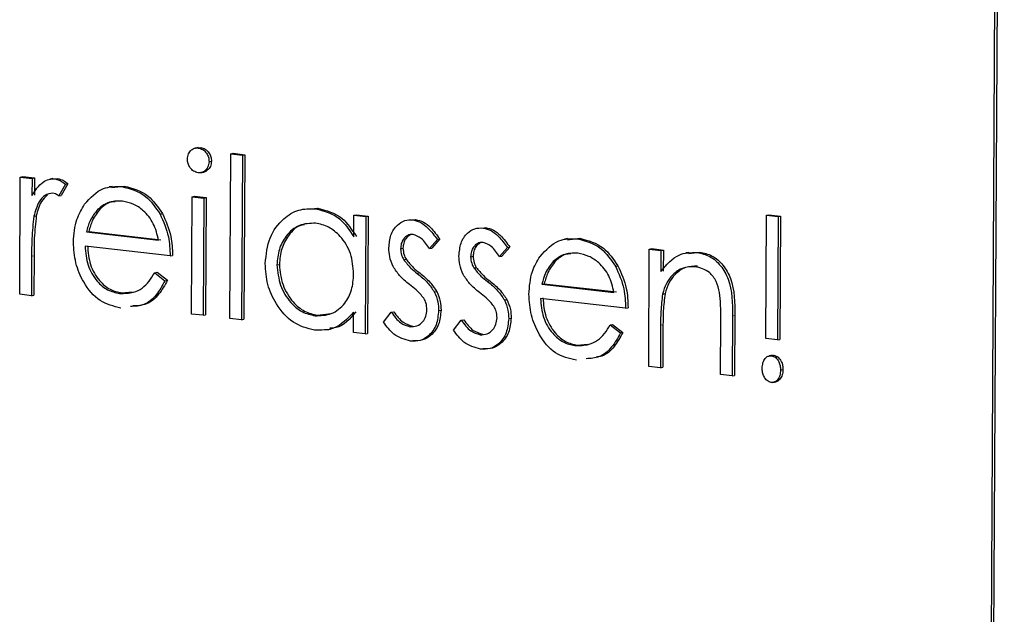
# Model space of a CAD drawing. Header units: millimetres. Extents: x 0 to 2100, y 0 to 1485.
# Tile 38 of 43: x 1699 to 1711, y 1227 to 1235. Entities that reach past the tile are written whole.
import ezdxf

# ---------------------------------------------------------------- set-up
doc = ezdxf.new("R2010")
doc.units = ezdxf.units.MM
doc.header["$LTSCALE"] = 5

msp = doc.modelspace()

# ---------------------------------------------------------------- linework, layer by layer
at = {"color": 7, "linetype": 'Continuous', "lineweight": 25}
for p, q in [((1710.649, 1202.268), (1710.909, 1250.737)), ((1710.679, 1202.274), (1710.939, 1250.742)), ((1701.001, 1233.092), (1700.964, 1233.085)), ((1700.998, 1233.09), (1701.033, 1233.092)), ((1701.003, 1233.086), (1701.033, 1233.092)), ((1701.404, 1233.015), (1701.434, 1233.021)), ((1701.434, 1233.021), (1701.578, 1233.004)), ((1701.136, 1232.918), (1701.166, 1232.924)), ((1701.394, 1230.986), (1701.404, 1233.015)), ((1701.404, 1233.015), (1701.548, 1232.998)), ((1701.548, 1232.998), (1701.537, 1230.969)), ((1701.548, 1232.998), (1701.578, 1233.004)), ((1701.578, 1233.004), (1701.567, 1230.975)), ((1701.034, 1232.782), (1701.071, 1232.789)), ((1698.802, 1231.283), (1698.81, 1232.728)), ((1698.81, 1232.728), (1698.84, 1232.734)), ((1698.81, 1232.728), (1698.954, 1232.712)), ((1698.84, 1232.734), (1698.984, 1232.718)), ((1698.954, 1232.712), (1698.953, 1232.499)), ((1698.954, 1232.712), (1698.984, 1232.718)), ((1698.984, 1232.718), (1698.983, 1232.505)), ((1699.21, 1232.709), (1699.173, 1232.702)), ((1699.207, 1232.706), (1699.27, 1232.71)), ((1699.24, 1232.705), (1699.27, 1232.71)), ((1699.365, 1232.641), (1699.285, 1232.496)), ((1699.395, 1232.646), (1699.315, 1232.502)), ((1699.365, 1232.641), (1699.395, 1232.646)), ((1699.942, 1232.613), (1699.904, 1232.606)), ((1699.94, 1232.6), (1700.091, 1232.616)), ((1700.061, 1232.61), (1700.091, 1232.616)), ((1699.285, 1232.496), (1699.315, 1232.502)), ((1700.92, 1231.04), (1700.928, 1232.486)), ((1700.928, 1232.486), (1700.958, 1232.491)), ((1700.928, 1232.486), (1701.072, 1232.469)), ((1700.958, 1232.491), (1701.102, 1232.475)), ((1701.072, 1232.469), (1701.064, 1231.024)), ((1701.072, 1232.469), (1701.102, 1232.475)), ((1701.102, 1232.475), (1701.094, 1231.029)), ((1699.765, 1232.331), (1699.795, 1232.337)), ((1702.391, 1232.335), (1702.479, 1232.343)), ((1702.449, 1232.337), (1702.479, 1232.343)), ((1698.977, 1232.245), (1699.007, 1232.251)), ((1700.532, 1232.272), (1700.562, 1232.278)), ((1702.922, 1231.99), (1702.923, 1232.257)), ((1702.923, 1232.257), (1702.953, 1232.263)), ((1702.923, 1232.257), (1703.067, 1232.241)), ((1702.953, 1232.263), (1703.097, 1232.246)), ((1703.067, 1232.241), (1703.059, 1230.795)), ((1703.067, 1232.241), (1703.097, 1232.246)), ((1703.097, 1232.246), (1703.089, 1230.801)), ((1703.651, 1232.199), (1703.681, 1232.205)), ((1707.998, 1230.737), (1708.006, 1232.259)), ((1708.006, 1232.259), (1708.036, 1232.264)), ((1708.006, 1232.259), (1708.15, 1232.242)), ((1708.036, 1232.264), (1708.18, 1232.248)), ((1708.15, 1232.242), (1708.142, 1230.72)), ((1708.15, 1232.242), (1708.18, 1232.248)), ((1708.18, 1232.248), (1708.172, 1230.726)), ((1699.624, 1232.051), (1699.654, 1232.057)), ((1699.624, 1232.051), (1700.514, 1231.95)), ((1699.654, 1232.057), (1700.544, 1231.955)), ((1704.515, 1232.1), (1704.545, 1232.106)), ((1703.951, 1231.959), (1703.852, 1231.846)), ((1703.98, 1231.965), (1703.882, 1231.852)), ((1703.951, 1231.959), (1703.98, 1231.965)), ((1705.556, 1231.97), (1705.519, 1231.963)), ((1705.554, 1231.956), (1705.706, 1231.973)), ((1705.676, 1231.967), (1705.706, 1231.973)), ((1700.657, 1231.756), (1699.608, 1231.876)), ((1703.497, 1231.844), (1703.527, 1231.85)), ((1703.852, 1231.846), (1703.882, 1231.852)), ((1704.814, 1231.86), (1704.716, 1231.747)), ((1704.844, 1231.866), (1704.746, 1231.753)), ((1704.814, 1231.86), (1704.844, 1231.866)), ((1706.556, 1230.394), (1706.563, 1231.84)), ((1706.563, 1231.84), (1706.593, 1231.846)), ((1706.563, 1231.84), (1706.707, 1231.824)), ((1706.593, 1231.846), (1706.737, 1231.829)), ((1706.707, 1231.824), (1706.706, 1231.563)), ((1706.707, 1231.824), (1706.737, 1231.829)), ((1706.737, 1231.829), (1706.736, 1231.569)), ((1707.05, 1231.785), (1707.183, 1231.804)), ((1707.154, 1231.798), (1707.183, 1231.804)), ((1698.949, 1231.752), (1698.946, 1231.266)), ((1698.979, 1231.758), (1698.976, 1231.272)), ((1700.657, 1231.756), (1700.687, 1231.761)), ((1703.536, 1231.709), (1703.566, 1231.714)), ((1704.361, 1231.745), (1704.391, 1231.751)), ((1704.716, 1231.747), (1704.746, 1231.753)), ((1705.38, 1231.688), (1705.409, 1231.694)), ((1707.051, 1231.8), (1707.014, 1231.793)), ((1701.973, 1231.645), (1702.003, 1231.65)), ((1704.4, 1231.61), (1704.43, 1231.615)), ((1706.146, 1231.629), (1706.176, 1231.634)), ((1700.466, 1231.549), (1700.496, 1231.555)), ((1700.466, 1231.549), (1700.593, 1231.451)), ((1700.496, 1231.555), (1700.623, 1231.457)), ((1700.593, 1231.451), (1700.623, 1231.457)), ((1703.913, 1231.313), (1703.943, 1231.319)), ((1705.239, 1231.408), (1705.268, 1231.414)), ((1705.239, 1231.408), (1706.128, 1231.306)), ((1705.268, 1231.414), (1706.158, 1231.312)), ((1698.946, 1231.266), (1698.802, 1231.283)), ((1698.946, 1231.266), (1698.976, 1231.272)), ((1700.033, 1231.294), (1700.063, 1231.3)), ((1700.063, 1231.3), (1700.189, 1231.312)), ((1704.777, 1231.214), (1704.807, 1231.22)), ((1706.271, 1231.112), (1705.223, 1231.232)), ((1706.727, 1231.286), (1706.757, 1231.292)), ((1703.966, 1231.084), (1703.996, 1231.089)), ((1706.271, 1231.112), (1706.301, 1231.118)), ((1701.064, 1231.024), (1700.92, 1231.04)), ((1701.064, 1231.024), (1701.094, 1231.029)), ((1701.537, 1230.969), (1701.394, 1230.986)), ((1701.537, 1230.969), (1701.567, 1230.975)), ((1702.443, 1231.018), (1702.472, 1231.024)), ((1702.472, 1231.024), (1702.643, 1231.048)), ((1702.915, 1230.812), (1702.917, 1231.062)), ((1703.287, 1230.94), (1703.383, 1231.063)), ((1703.383, 1231.063), (1703.413, 1231.068)), ((1704.15, 1230.841), (1704.246, 1230.964)), ((1704.246, 1230.964), (1704.276, 1230.969)), ((1704.83, 1230.985), (1704.86, 1230.99)), ((1707.44, 1230.293), (1707.444, 1230.973)), ((1707.588, 1231.015), (1707.584, 1230.277)), ((1707.618, 1231.021), (1707.614, 1230.282)), ((1702.595, 1230.845), (1702.632, 1230.853)), ((1703.614, 1230.884), (1703.644, 1230.889)), ((1706.081, 1230.906), (1706.11, 1230.911)), ((1706.081, 1230.906), (1706.208, 1230.808)), ((1706.11, 1230.911), (1706.238, 1230.814)), ((1706.702, 1230.901), (1706.7, 1230.378)), ((1706.732, 1230.906), (1706.729, 1230.384)), ((1703.059, 1230.795), (1702.915, 1230.812)), ((1703.059, 1230.795), (1703.089, 1230.801)), ((1704.478, 1230.785), (1704.508, 1230.79)), ((1706.208, 1230.808), (1706.238, 1230.814)), ((1708.142, 1230.72), (1707.998, 1230.737)), ((1708.142, 1230.72), (1708.172, 1230.726)), ((1705.647, 1230.651), (1705.677, 1230.657)), ((1705.677, 1230.657), (1705.803, 1230.668)), ((1708.076, 1230.531), (1708.039, 1230.524)), ((1708.069, 1230.526), (1708.099, 1230.531)), ((1708.073, 1230.528), (1708.099, 1230.531)), ((1706.7, 1230.378), (1706.556, 1230.394)), ((1706.7, 1230.378), (1706.729, 1230.384)), ((1708.181, 1230.348), (1708.211, 1230.354)), ((1707.584, 1230.277), (1707.44, 1230.293)), ((1707.584, 1230.277), (1707.614, 1230.282)), ((1708.088, 1230.196), (1708.126, 1230.203))]:
    msp.add_line(p, q, dxfattribs=at)
at = {"color": 8, "linetype": 'Continuous', "lineweight": 18}
for p, q in [((1698.949, 1231.752), (1698.979, 1231.758)), ((1703.703, 1231.541), (1703.733, 1231.546)), ((1704.567, 1231.442), (1704.597, 1231.447)), ((1707.588, 1231.015), (1707.618, 1231.021)), ((1706.702, 1230.901), (1706.732, 1230.906))]:
    msp.add_line(p, q, dxfattribs=at)
at = {"color": 7, "linetype": 'Continuous', "lineweight": 25}
for points, knots in [([(1700.869, 1232.949), (1700.872, 1232.972), (1700.877, 1233.018), (1700.915, 1233.062), (1700.958, 1233.087), (1700.988, 1233.087), (1701.003, 1233.086)], [0, 0, 0, 0, 0.279289, 0.558897, 0.779452, 1, 1, 1, 1]), ([(1701.003, 1233.086), (1701.022, 1233.082), (1701.06, 1233.073), (1701.104, 1233.028), (1701.132, 1232.974), (1701.135, 1232.937), (1701.136, 1232.918)], [0, 0, 0, 0, 0.279869, 0.559866, 0.779911, 1, 1, 1, 1]), ([(1701.033, 1233.092), (1701.052, 1233.087), (1701.09, 1233.078), (1701.134, 1233.033), (1701.162, 1232.98), (1701.165, 1232.942), (1701.166, 1232.924)], [0, 0, 0, 0, 0.279869, 0.559866, 0.779911, 1, 1, 1, 1]), ([(1701.001, 1232.782), (1700.982, 1232.787), (1700.945, 1232.796), (1700.902, 1232.84), (1700.874, 1232.893), (1700.871, 1232.93), (1700.869, 1232.949)], [0, 0, 0, 0, 0.279784, 0.559698, 0.779921, 1, 1, 1, 1]), ([(1701.136, 1232.918), (1701.133, 1232.895), (1701.128, 1232.849), (1701.089, 1232.805), (1701.046, 1232.781), (1701.016, 1232.782), (1701.001, 1232.782)], [0, 0, 0, 0, 0.27916, 0.558862, 0.779356, 1, 1, 1, 1]), ([(1701.166, 1232.924), (1701.163, 1232.901), (1701.158, 1232.854), (1701.119, 1232.812), (1701.087, 1232.791), (1701.07, 1232.79), (1701.067, 1232.79)], [0, 0, 0, 0, 0.341758, 0.684181, 0.954117, 1, 1, 1, 1]), ([(1698.953, 1232.499), (1698.993, 1232.562), (1699.05, 1232.651), (1699.161, 1232.705), (1699.214, 1232.705), (1699.24, 1232.705)], [0, 0, 0, 0, 0.558788, 0.779481, 1, 1, 1, 1]), ([(1699.24, 1232.705), (1699.265, 1232.698), (1699.309, 1232.686), (1699.348, 1232.655), (1699.365, 1232.641)], [0, 0, 0, 0, 0.559243, 1, 1, 1, 1]), ([(1699.27, 1232.71), (1699.295, 1232.704), (1699.339, 1232.692), (1699.378, 1232.66), (1699.395, 1232.646)], [0, 0, 0, 0, 0.559243, 1, 1, 1, 1]), ([(1699.602, 1232.393), (1699.674, 1232.473), (1699.804, 1232.614), (1699.983, 1232.612), (1700.061, 1232.61)], [0, 0, 0, 0, 0.558577, 1, 1, 1, 1]), ([(1700.061, 1232.61), (1700.165, 1232.584), (1700.352, 1232.536), (1700.477, 1232.353), (1700.532, 1232.272)], [0, 0, 0, 0, 0.558919, 1, 1, 1, 1]), ([(1700.091, 1232.616), (1700.195, 1232.589), (1700.382, 1232.541), (1700.507, 1232.358), (1700.562, 1232.278)], [0, 0, 0, 0, 0.558919, 1, 1, 1, 1]), ([(1699.212, 1232.53), (1699.178, 1232.525), (1699.11, 1232.514), (1699.022, 1232.408), (1698.994, 1232.307), (1698.977, 1232.245)], [0, 0, 0, 0, 0.278336, 0.558768, 1, 1, 1, 1]), ([(1699.144, 1232.508), (1699.118, 1232.483), (1699.05, 1232.419), (1699.023, 1232.315), (1699.007, 1232.251)], [0, 0, 0, 0, 0.3885911, 1, 1, 1, 1]), ([(1699.285, 1232.496), (1699.272, 1232.505), (1699.249, 1232.521), (1699.223, 1232.527), (1699.212, 1232.53)], [0, 0, 0, 0, 0.560396, 1, 1, 1, 1]), ([(1700.068, 1232.432), (1700.006, 1232.433), (1699.894, 1232.433), (1699.805, 1232.362), (1699.765, 1232.331)], [0, 0, 0, 0, 0.559458, 1, 1, 1, 1]), ([(1699.98, 1232.424), (1699.959, 1232.423), (1699.889, 1232.42), (1699.834, 1232.371), (1699.795, 1232.337)], [0, 0, 0, 0, 0.304002, 1, 1, 1, 1]), ([(1700.514, 1231.95), (1700.497, 1232.02), (1700.462, 1232.161), (1700.34, 1232.312), (1700.204, 1232.403), (1700.113, 1232.422), (1700.068, 1232.432)], [0, 0, 0, 0, 0.2801382, 0.5591944, 0.7795977, 1, 1, 1, 1]), ([(1699.464, 1231.926), (1699.472, 1232.024), (1699.485, 1232.198), (1699.566, 1232.334), (1699.602, 1232.393)], [0, 0, 0, 0, 0.559427, 1, 1, 1, 1]), ([(1699.765, 1232.331), (1699.73, 1232.286), (1699.667, 1232.206), (1699.637, 1232.099), (1699.624, 1232.051)], [0, 0, 0, 0, 0.558795, 1, 1, 1, 1]), ([(1699.795, 1232.337), (1699.76, 1232.292), (1699.697, 1232.212), (1699.667, 1232.105), (1699.654, 1232.057)], [0, 0, 0, 0, 0.558795, 1, 1, 1, 1]), ([(1701.829, 1231.663), (1701.841, 1231.773), (1701.865, 1231.992), (1702.036, 1232.214), (1702.237, 1232.339), (1702.378, 1232.338), (1702.449, 1232.337)], [0, 0, 0, 0, 0.279413, 0.559191, 0.779548, 1, 1, 1, 1]), ([(1702.449, 1232.337), (1702.555, 1232.31), (1702.744, 1232.262), (1702.867, 1232.073), (1702.922, 1231.99)], [0, 0, 0, 0, 0.559062, 1, 1, 1, 1]), ([(1702.479, 1232.343), (1702.585, 1232.316), (1702.774, 1232.268), (1702.897, 1232.079), (1702.952, 1231.995)], [0, 0, 0, 0, 0.559062, 1, 1, 1, 1]), ([(1698.977, 1232.245), (1698.967, 1232.154), (1698.949, 1231.991), (1698.949, 1231.825), (1698.949, 1231.752)], [0, 0, 0, 0, 0.559636, 1, 1, 1, 1]), ([(1699.007, 1232.251), (1698.997, 1232.16), (1698.979, 1231.997), (1698.979, 1231.831), (1698.979, 1231.758)], [0, 0, 0, 0, 0.559636, 1, 1, 1, 1]), ([(1700.532, 1232.272), (1700.573, 1232.18), (1700.647, 1232.016), (1700.654, 1231.835), (1700.657, 1231.756)], [0, 0, 0, 0, 0.558897, 1, 1, 1, 1]), ([(1700.562, 1232.278), (1700.603, 1232.186), (1700.677, 1232.022), (1700.684, 1231.841), (1700.687, 1231.761)], [0, 0, 0, 0, 0.558897, 1, 1, 1, 1]), ([(1703.353, 1231.854), (1703.358, 1231.909), (1703.367, 1232.018), (1703.446, 1232.136), (1703.546, 1232.201), (1703.616, 1232.2), (1703.651, 1232.199)], [0, 0, 0, 0, 0.279936, 0.559437, 0.779611, 1, 1, 1, 1]), ([(1703.651, 1232.199), (1703.684, 1232.191), (1703.75, 1232.174), (1703.854, 1232.089), (1703.914, 1232.008), (1703.951, 1231.959)], [0, 0, 0, 0, 0.279553, 0.559703, 1, 1, 1, 1]), ([(1703.681, 1232.205), (1703.714, 1232.197), (1703.78, 1232.18), (1703.884, 1232.095), (1703.944, 1232.014), (1703.98, 1231.965)], [0, 0, 0, 0, 0.279553, 0.559703, 1, 1, 1, 1]), ([(1702.45, 1232.159), (1702.381, 1232.157), (1702.244, 1232.153), (1702.087, 1232.02), (1701.992, 1231.842), (1701.979, 1231.711), (1701.973, 1231.645)], [0, 0, 0, 0, 0.279767, 0.559291, 0.779719, 1, 1, 1, 1]), ([(1702.311, 1232.14), (1702.3, 1232.139), (1702.223, 1232.131), (1702.118, 1232.022), (1702.022, 1231.849), (1702.009, 1231.717), (1702.003, 1231.65)], [0, 0, 0, 0, 0.056568, 0.422715, 0.711454, 1, 1, 1, 1]), ([(1702.919, 1231.531), (1702.912, 1231.618), (1702.898, 1231.791), (1702.769, 1231.994), (1702.613, 1232.124), (1702.504, 1232.148), (1702.45, 1232.159)], [0, 0, 0, 0, 0.27966, 0.55921, 0.779487, 1, 1, 1, 1]), ([(1704.217, 1231.755), (1704.222, 1231.81), (1704.231, 1231.919), (1704.309, 1232.037), (1704.41, 1232.102), (1704.48, 1232.101), (1704.515, 1232.1)], [0, 0, 0, 0, 0.279936, 0.559437, 0.779611, 1, 1, 1, 1]), ([(1704.515, 1232.1), (1704.548, 1232.092), (1704.614, 1232.075), (1704.718, 1231.99), (1704.778, 1231.909), (1704.814, 1231.86)], [0, 0, 0, 0, 0.279553, 0.559703, 1, 1, 1, 1]), ([(1704.545, 1232.106), (1704.578, 1232.098), (1704.644, 1232.081), (1704.748, 1231.996), (1704.808, 1231.915), (1704.844, 1231.866)], [0, 0, 0, 0, 0.279553, 0.559703, 1, 1, 1, 1]), ([(1700.05, 1231.114), (1699.961, 1231.135), (1699.783, 1231.175), (1699.592, 1231.408), (1699.482, 1231.667), (1699.47, 1231.84), (1699.464, 1231.926)], [0, 0, 0, 0, 0.2798853, 0.5588589, 0.779462, 1, 1, 1, 1]), ([(1703.651, 1232.022), (1703.628, 1232.02), (1703.582, 1232.018), (1703.533, 1231.969), (1703.502, 1231.91), (1703.499, 1231.866), (1703.497, 1231.844)], [0, 0, 0, 0, 0.279313, 0.559072, 0.779518, 1, 1, 1, 1]), ([(1703.615, 1232.016), (1703.596, 1232.002), (1703.563, 1231.977), (1703.532, 1231.916), (1703.529, 1231.872), (1703.527, 1231.85)], [0, 0, 0, 0, 0.388183, 0.694067, 1, 1, 1, 1]), ([(1703.852, 1231.846), (1703.821, 1231.893), (1703.767, 1231.977), (1703.686, 1232.008), (1703.651, 1232.022)], [0, 0, 0, 0, 0.562045, 1, 1, 1, 1]), ([(1705.216, 1231.75), (1705.289, 1231.829), (1705.418, 1231.971), (1705.597, 1231.968), (1705.676, 1231.967)], [0, 0, 0, 0, 0.558577, 1, 1, 1, 1]), ([(1705.676, 1231.967), (1705.78, 1231.94), (1705.966, 1231.892), (1706.091, 1231.709), (1706.146, 1231.629)], [0, 0, 0, 0, 0.558919, 1, 1, 1, 1]), ([(1705.706, 1231.973), (1705.81, 1231.946), (1705.996, 1231.898), (1706.121, 1231.715), (1706.176, 1231.634)], [0, 0, 0, 0, 0.558919, 1, 1, 1, 1]), ([(1699.608, 1231.876), (1699.615, 1231.797), (1699.629, 1231.638), (1699.741, 1231.448), (1699.883, 1231.326), (1699.983, 1231.305), (1700.033, 1231.294)], [0, 0, 0, 0, 0.2799631, 0.5593589, 0.7795256, 1, 1, 1, 1]), ([(1699.638, 1231.881), (1699.645, 1231.802), (1699.659, 1231.644), (1699.771, 1231.454), (1699.913, 1231.332), (1700.013, 1231.311), (1700.063, 1231.3)], [0, 0, 0, 0, 0.2799631, 0.5593589, 0.7795256, 1, 1, 1, 1]), ([(1703.406, 1231.625), (1703.388, 1231.666), (1703.358, 1231.739), (1703.355, 1231.819), (1703.353, 1231.854)], [0, 0, 0, 0, 0.559587, 1, 1, 1, 1]), ([(1703.497, 1231.844), (1703.5, 1231.817), (1703.504, 1231.769), (1703.526, 1231.727), (1703.536, 1231.709)], [0, 0, 0, 0, 0.559054, 1, 1, 1, 1]), ([(1703.527, 1231.85), (1703.53, 1231.823), (1703.534, 1231.775), (1703.556, 1231.733), (1703.566, 1231.714)], [0, 0, 0, 0, 0.559054, 1, 1, 1, 1]), ([(1704.514, 1231.923), (1704.491, 1231.922), (1704.446, 1231.919), (1704.397, 1231.87), (1704.366, 1231.811), (1704.363, 1231.767), (1704.361, 1231.745)], [0, 0, 0, 0, 0.279313, 0.559072, 0.779518, 1, 1, 1, 1]), ([(1704.478, 1231.917), (1704.46, 1231.903), (1704.426, 1231.878), (1704.396, 1231.817), (1704.393, 1231.773), (1704.391, 1231.751)], [0, 0, 0, 0, 0.388183, 0.694067, 1, 1, 1, 1]), ([(1704.716, 1231.747), (1704.685, 1231.794), (1704.631, 1231.878), (1704.55, 1231.909), (1704.514, 1231.923)], [0, 0, 0, 0, 0.562045, 1, 1, 1, 1]), ([(1707.183, 1231.804), (1707.236, 1231.792), (1707.341, 1231.769), (1707.478, 1231.649), (1707.617, 1231.402), (1707.617, 1231.178), (1707.618, 1231.021)], [0, 0, 0, 0, 0.187021, 0.37389, 0.56061, 1, 1, 1, 1]), ([(1703.536, 1231.709), (1703.565, 1231.673), (1703.616, 1231.609), (1703.676, 1231.562), (1703.703, 1231.541)], [0, 0, 0, 0, 0.5590178, 1, 1, 1, 1]), ([(1703.566, 1231.714), (1703.595, 1231.679), (1703.645, 1231.615), (1703.706, 1231.567), (1703.733, 1231.546)], [0, 0, 0, 0, 0.5590178, 1, 1, 1, 1]), ([(1704.269, 1231.526), (1704.252, 1231.567), (1704.221, 1231.64), (1704.218, 1231.72), (1704.217, 1231.755)], [0, 0, 0, 0, 0.559587, 1, 1, 1, 1]), ([(1704.361, 1231.745), (1704.363, 1231.718), (1704.368, 1231.67), (1704.39, 1231.628), (1704.4, 1231.61)], [0, 0, 0, 0, 0.559054, 1, 1, 1, 1]), ([(1704.391, 1231.751), (1704.393, 1231.724), (1704.398, 1231.676), (1704.42, 1231.634), (1704.43, 1231.615)], [0, 0, 0, 0, 0.559054, 1, 1, 1, 1]), ([(1705.079, 1231.283), (1705.086, 1231.38), (1705.1, 1231.554), (1705.181, 1231.69), (1705.216, 1231.75)], [0, 0, 0, 0, 0.559427, 1, 1, 1, 1]), ([(1705.38, 1231.688), (1705.344, 1231.643), (1705.281, 1231.563), (1705.252, 1231.456), (1705.239, 1231.408)], [0, 0, 0, 0, 0.558795, 1, 1, 1, 1]), ([(1705.409, 1231.694), (1705.374, 1231.649), (1705.311, 1231.569), (1705.281, 1231.461), (1705.268, 1231.414)], [0, 0, 0, 0, 0.558795, 1, 1, 1, 1]), ([(1705.682, 1231.789), (1705.62, 1231.789), (1705.509, 1231.79), (1705.419, 1231.719), (1705.38, 1231.688)], [0, 0, 0, 0, 0.559458, 1, 1, 1, 1]), ([(1705.594, 1231.781), (1705.573, 1231.78), (1705.504, 1231.776), (1705.448, 1231.728), (1705.409, 1231.694)], [0, 0, 0, 0, 0.304002, 1, 1, 1, 1]), ([(1706.128, 1231.306), (1706.111, 1231.377), (1706.077, 1231.517), (1705.954, 1231.669), (1705.818, 1231.76), (1705.728, 1231.779), (1705.682, 1231.789)], [0, 0, 0, 0, 0.280138, 0.559194, 0.779598, 1, 1, 1, 1]), ([(1706.706, 1231.563), (1706.775, 1231.646), (1706.898, 1231.795), (1707.075, 1231.797), (1707.154, 1231.798)], [0, 0, 0, 0, 0.559141, 1, 1, 1, 1]), ([(1707.154, 1231.798), (1707.206, 1231.786), (1707.311, 1231.763), (1707.448, 1231.643), (1707.587, 1231.396), (1707.588, 1231.172), (1707.588, 1231.015)], [0, 0, 0, 0, 0.187021, 0.37389, 0.56061, 1, 1, 1, 1]), ([(1702.436, 1230.841), (1702.346, 1230.864), (1702.166, 1230.911), (1701.968, 1231.138), (1701.846, 1231.399), (1701.835, 1231.575), (1701.829, 1231.663)], [0, 0, 0, 0, 0.2795734, 0.559333, 0.7795891, 1, 1, 1, 1]), ([(1701.973, 1231.645), (1701.983, 1231.559), (1702.001, 1231.388), (1702.126, 1231.185), (1702.281, 1231.056), (1702.389, 1231.031), (1702.443, 1231.018)], [0, 0, 0, 0, 0.279429, 0.559146, 0.77957, 1, 1, 1, 1]), ([(1702.003, 1231.65), (1702.012, 1231.565), (1702.031, 1231.394), (1702.156, 1231.191), (1702.311, 1231.062), (1702.418, 1231.036), (1702.472, 1231.024)], [0, 0, 0, 0, 0.279429, 0.559146, 0.77957, 1, 1, 1, 1]), ([(1703.607, 1231.404), (1703.564, 1231.439), (1703.488, 1231.5), (1703.431, 1231.587), (1703.406, 1231.625)], [0, 0, 0, 0, 0.560659, 1, 1, 1, 1]), ([(1704.4, 1231.61), (1704.429, 1231.574), (1704.479, 1231.51), (1704.54, 1231.463), (1704.567, 1231.442)], [0, 0, 0, 0, 0.559018, 1, 1, 1, 1]), ([(1704.43, 1231.615), (1704.458, 1231.58), (1704.509, 1231.516), (1704.57, 1231.468), (1704.597, 1231.447)], [0, 0, 0, 0, 0.559018, 1, 1, 1, 1]), ([(1706.146, 1231.629), (1706.188, 1231.537), (1706.262, 1231.373), (1706.268, 1231.192), (1706.271, 1231.112)], [0, 0, 0, 0, 0.558897, 1, 1, 1, 1]), ([(1706.176, 1231.634), (1706.218, 1231.543), (1706.292, 1231.378), (1706.298, 1231.198), (1706.301, 1231.118)], [0, 0, 0, 0, 0.558897, 1, 1, 1, 1]), ([(1707.128, 1231.623), (1707.077, 1231.623), (1706.975, 1231.621), (1706.855, 1231.533), (1706.768, 1231.421), (1706.74, 1231.331), (1706.727, 1231.286)], [0, 0, 0, 0, 0.279553, 0.559373, 0.779703, 1, 1, 1, 1]), ([(1707.157, 1231.629), (1707.107, 1231.628), (1707.005, 1231.627), (1706.885, 1231.539), (1706.798, 1231.427), (1706.77, 1231.337), (1706.757, 1231.292)], [0, 0, 0, 0, 0.279553, 0.559373, 0.779703, 1, 1, 1, 1]), ([(1707.428, 1231.304), (1707.417, 1231.351), (1707.395, 1231.446), (1707.291, 1231.584), (1707.189, 1231.608), (1707.128, 1231.623)], [0, 0, 0, 0, 0.281192, 0.561331, 1, 1, 1, 1]), ([(1700.033, 1231.294), (1700.092, 1231.294), (1700.189, 1231.295), (1700.314, 1231.354), (1700.4, 1231.44), (1700.444, 1231.513), (1700.466, 1231.549)], [0, 0, 0, 0, 0.339465, 0.559626, 0.779498, 1, 1, 1, 1]), ([(1700.593, 1231.451), (1700.56, 1231.39), (1700.494, 1231.268), (1700.344, 1231.141), (1700.225, 1231.135), (1700.168, 1231.133)], [0, 0, 0, 0, 0.343597, 0.686667, 1, 1, 1, 1]), ([(1700.623, 1231.457), (1700.59, 1231.396), (1700.524, 1231.274), (1700.374, 1231.147), (1700.255, 1231.141), (1700.198, 1231.139)], [0, 0, 0, 0, 0.343597, 0.686667, 1, 1, 1, 1]), ([(1702.443, 1231.018), (1702.511, 1231.02), (1702.649, 1231.025), (1702.81, 1231.152), (1702.904, 1231.332), (1702.914, 1231.465), (1702.919, 1231.531)], [0, 0, 0, 0, 0.279822, 0.559387, 0.779603, 1, 1, 1, 1]), ([(1703.703, 1231.541), (1703.747, 1231.505), (1703.826, 1231.442), (1703.886, 1231.353), (1703.913, 1231.313)], [0, 0, 0, 0, 0.560649, 1, 1, 1, 1]), ([(1703.733, 1231.546), (1703.777, 1231.511), (1703.856, 1231.447), (1703.916, 1231.358), (1703.943, 1231.319)], [0, 0, 0, 0, 0.560649, 1, 1, 1, 1]), ([(1704.47, 1231.305), (1704.428, 1231.34), (1704.352, 1231.401), (1704.295, 1231.488), (1704.269, 1231.526)], [0, 0, 0, 0, 0.5606591, 1, 1, 1, 1]), ([(1704.567, 1231.442), (1704.611, 1231.406), (1704.69, 1231.343), (1704.75, 1231.254), (1704.777, 1231.214)], [0, 0, 0, 0, 0.560649, 1, 1, 1, 1]), ([(1704.597, 1231.447), (1704.641, 1231.412), (1704.72, 1231.349), (1704.78, 1231.259), (1704.807, 1231.22)], [0, 0, 0, 0, 0.560649, 1, 1, 1, 1]), ([(1703.784, 1231.235), (1703.753, 1231.271), (1703.698, 1231.335), (1703.635, 1231.383), (1703.607, 1231.404)], [0, 0, 0, 0, 0.559074, 1, 1, 1, 1]), ([(1703.943, 1231.319), (1703.96, 1231.278), (1703.992, 1231.205), (1703.995, 1231.125), (1703.996, 1231.089)], [0, 0, 0, 0, 0.559466, 1, 1, 1, 1]), ([(1703.822, 1231.093), (1703.82, 1231.121), (1703.817, 1231.172), (1703.794, 1231.216), (1703.784, 1231.235)], [0, 0, 0, 0, 0.559603, 1, 1, 1, 1]), ([(1703.913, 1231.313), (1703.931, 1231.272), (1703.962, 1231.199), (1703.965, 1231.119), (1703.966, 1231.084)], [0, 0, 0, 0, 0.559466, 1, 1, 1, 1]), ([(1704.647, 1231.136), (1704.617, 1231.172), (1704.562, 1231.236), (1704.499, 1231.284), (1704.47, 1231.305)], [0, 0, 0, 0, 0.559074, 1, 1, 1, 1]), ([(1704.777, 1231.214), (1704.794, 1231.173), (1704.826, 1231.1), (1704.829, 1231.02), (1704.83, 1230.985)], [0, 0, 0, 0, 0.5594659, 1, 1, 1, 1]), ([(1704.807, 1231.22), (1704.824, 1231.179), (1704.856, 1231.106), (1704.859, 1231.026), (1704.86, 1230.99)], [0, 0, 0, 0, 0.5594659, 1, 1, 1, 1]), ([(1705.664, 1230.471), (1705.575, 1230.491), (1705.397, 1230.531), (1705.207, 1230.764), (1705.097, 1231.024), (1705.085, 1231.197), (1705.079, 1231.283)], [0, 0, 0, 0, 0.279885, 0.558859, 0.779462, 1, 1, 1, 1]), ([(1705.223, 1231.232), (1705.229, 1231.153), (1705.243, 1230.995), (1705.356, 1230.805), (1705.498, 1230.683), (1705.597, 1230.662), (1705.647, 1230.651)], [0, 0, 0, 0, 0.279963, 0.559359, 0.779526, 1, 1, 1, 1]), ([(1705.252, 1231.238), (1705.259, 1231.159), (1705.273, 1231.001), (1705.386, 1230.811), (1705.527, 1230.689), (1705.627, 1230.667), (1705.677, 1230.657)], [0, 0, 0, 0, 0.279963, 0.559359, 0.779526, 1, 1, 1, 1]), ([(1706.727, 1231.286), (1706.718, 1231.215), (1706.703, 1231.088), (1706.703, 1230.958), (1706.702, 1230.901)], [0, 0, 0, 0, 0.559658, 1, 1, 1, 1]), ([(1706.757, 1231.292), (1706.748, 1231.221), (1706.733, 1231.094), (1706.733, 1230.964), (1706.732, 1230.906)], [0, 0, 0, 0, 0.559658, 1, 1, 1, 1]), ([(1707.444, 1230.973), (1707.444, 1231.035), (1707.445, 1231.145), (1707.434, 1231.255), (1707.428, 1231.304)], [0, 0, 0, 0, 0.560255, 1, 1, 1, 1]), ([(1703.614, 1230.884), (1703.643, 1230.884), (1703.702, 1230.885), (1703.769, 1230.938), (1703.814, 1231.009), (1703.82, 1231.065), (1703.822, 1231.093)], [0, 0, 0, 0, 0.2799881, 0.5597452, 0.7799628, 1, 1, 1, 1]), ([(1703.966, 1231.084), (1703.96, 1231.022), (1703.948, 1230.899), (1703.854, 1230.772), (1703.74, 1230.703), (1703.66, 1230.705), (1703.621, 1230.705)], [0, 0, 0, 0, 0.279548, 0.559226, 0.779475, 1, 1, 1, 1]), ([(1703.996, 1231.089), (1703.99, 1231.028), (1703.978, 1230.905), (1703.884, 1230.777), (1703.77, 1230.709), (1703.69, 1230.71), (1703.65, 1230.711)], [0, 0, 0, 0, 0.279548, 0.559226, 0.779475, 1, 1, 1, 1]), ([(1704.686, 1230.994), (1704.684, 1231.022), (1704.681, 1231.073), (1704.658, 1231.117), (1704.647, 1231.136)], [0, 0, 0, 0, 0.559603, 1, 1, 1, 1]), ([(1702.917, 1231.062), (1702.84, 1230.981), (1702.704, 1230.838), (1702.518, 1230.84), (1702.436, 1230.841)], [0, 0, 0, 0, 0.558763, 1, 1, 1, 1]), ([(1702.947, 1231.067), (1702.872, 1230.981), (1702.779, 1230.872), (1702.652, 1230.865), (1702.627, 1230.864)], [0, 0, 0, 0, 0.79862, 1, 1, 1, 1]), ([(1703.383, 1231.063), (1703.419, 1231.013), (1703.483, 1230.923), (1703.574, 1230.896), (1703.614, 1230.884)], [0, 0, 0, 0, 0.560833, 1, 1, 1, 1]), ([(1703.413, 1231.068), (1703.449, 1231.018), (1703.513, 1230.929), (1703.604, 1230.902), (1703.644, 1230.889)], [0, 0, 0, 0, 0.560833, 1, 1, 1, 1]), ([(1704.246, 1230.964), (1704.283, 1230.914), (1704.347, 1230.824), (1704.438, 1230.797), (1704.478, 1230.785)], [0, 0, 0, 0, 0.560833, 1, 1, 1, 1]), ([(1704.276, 1230.969), (1704.313, 1230.919), (1704.377, 1230.83), (1704.468, 1230.803), (1704.508, 1230.79)], [0, 0, 0, 0, 0.560833, 1, 1, 1, 1]), ([(1704.478, 1230.785), (1704.507, 1230.785), (1704.565, 1230.786), (1704.633, 1230.839), (1704.678, 1230.91), (1704.683, 1230.966), (1704.686, 1230.994)], [0, 0, 0, 0, 0.279988, 0.559745, 0.779963, 1, 1, 1, 1]), ([(1704.83, 1230.985), (1704.824, 1230.923), (1704.812, 1230.8), (1704.718, 1230.673), (1704.603, 1230.604), (1704.524, 1230.606), (1704.484, 1230.606)], [0, 0, 0, 0, 0.279548, 0.559226, 0.779475, 1, 1, 1, 1]), ([(1704.86, 1230.99), (1704.854, 1230.929), (1704.842, 1230.806), (1704.747, 1230.679), (1704.633, 1230.61), (1704.554, 1230.611), (1704.514, 1230.612)], [0, 0, 0, 0, 0.279548, 0.559226, 0.779475, 1, 1, 1, 1]), ([(1703.621, 1230.705), (1703.548, 1230.725), (1703.418, 1230.761), (1703.327, 1230.885), (1703.287, 1230.94)], [0, 0, 0, 0, 0.5592891, 1, 1, 1, 1]), ([(1704.484, 1230.606), (1704.412, 1230.626), (1704.282, 1230.662), (1704.19, 1230.786), (1704.15, 1230.841)], [0, 0, 0, 0, 0.559289, 1, 1, 1, 1]), ([(1705.647, 1230.651), (1705.706, 1230.651), (1705.804, 1230.652), (1705.928, 1230.71), (1706.015, 1230.797), (1706.059, 1230.869), (1706.081, 1230.906)], [0, 0, 0, 0, 0.339465, 0.559626, 0.779498, 1, 1, 1, 1]), ([(1706.208, 1230.808), (1706.175, 1230.747), (1706.108, 1230.625), (1705.959, 1230.498), (1705.84, 1230.492), (1705.783, 1230.489)], [0, 0, 0, 0, 0.343597, 0.686667, 1, 1, 1, 1]), ([(1706.238, 1230.814), (1706.204, 1230.753), (1706.138, 1230.633), (1706.017, 1230.52), (1705.931, 1230.512), (1705.907, 1230.51)], [0, 0, 0, 0, 0.418381, 0.836121, 1, 1, 1, 1]), ([(1707.955, 1230.374), (1707.957, 1230.396), (1707.96, 1230.441), (1707.988, 1230.491), (1708.026, 1230.524), (1708.055, 1230.525), (1708.069, 1230.526)], [0, 0, 0, 0, 0.280093, 0.559988, 0.780014, 1, 1, 1, 1]), ([(1708.069, 1230.526), (1708.087, 1230.52), (1708.124, 1230.509), (1708.159, 1230.456), (1708.179, 1230.401), (1708.18, 1230.366), (1708.181, 1230.348)], [0, 0, 0, 0, 0.27874, 0.558583, 0.77932, 1, 1, 1, 1]), ([(1708.099, 1230.531), (1708.117, 1230.526), (1708.153, 1230.514), (1708.189, 1230.462), (1708.209, 1230.407), (1708.21, 1230.371), (1708.211, 1230.354)], [0, 0, 0, 0, 0.27874, 0.558583, 0.77932, 1, 1, 1, 1]), ([(1708.067, 1230.196), (1708.049, 1230.202), (1708.013, 1230.213), (1707.977, 1230.266), (1707.957, 1230.32), (1707.956, 1230.356), (1707.955, 1230.374)], [0, 0, 0, 0, 0.2787114, 0.5584427, 0.779268, 1, 1, 1, 1]), ([(1708.181, 1230.348), (1708.179, 1230.326), (1708.176, 1230.281), (1708.148, 1230.23), (1708.11, 1230.198), (1708.081, 1230.196), (1708.067, 1230.196)], [0, 0, 0, 0, 0.280085, 0.560088, 0.780172, 1, 1, 1, 1]), ([(1708.211, 1230.354), (1708.209, 1230.331), (1708.206, 1230.287), (1708.177, 1230.237), (1708.147, 1230.208), (1708.127, 1230.206), (1708.122, 1230.205)], [0, 0, 0, 0, 0.322, 0.643906, 0.896926, 1, 1, 1, 1])]:
    msp.add_open_spline(points, degree=3, knots=knots, dxfattribs=at)

doc.saveas('drawing.dxf')
